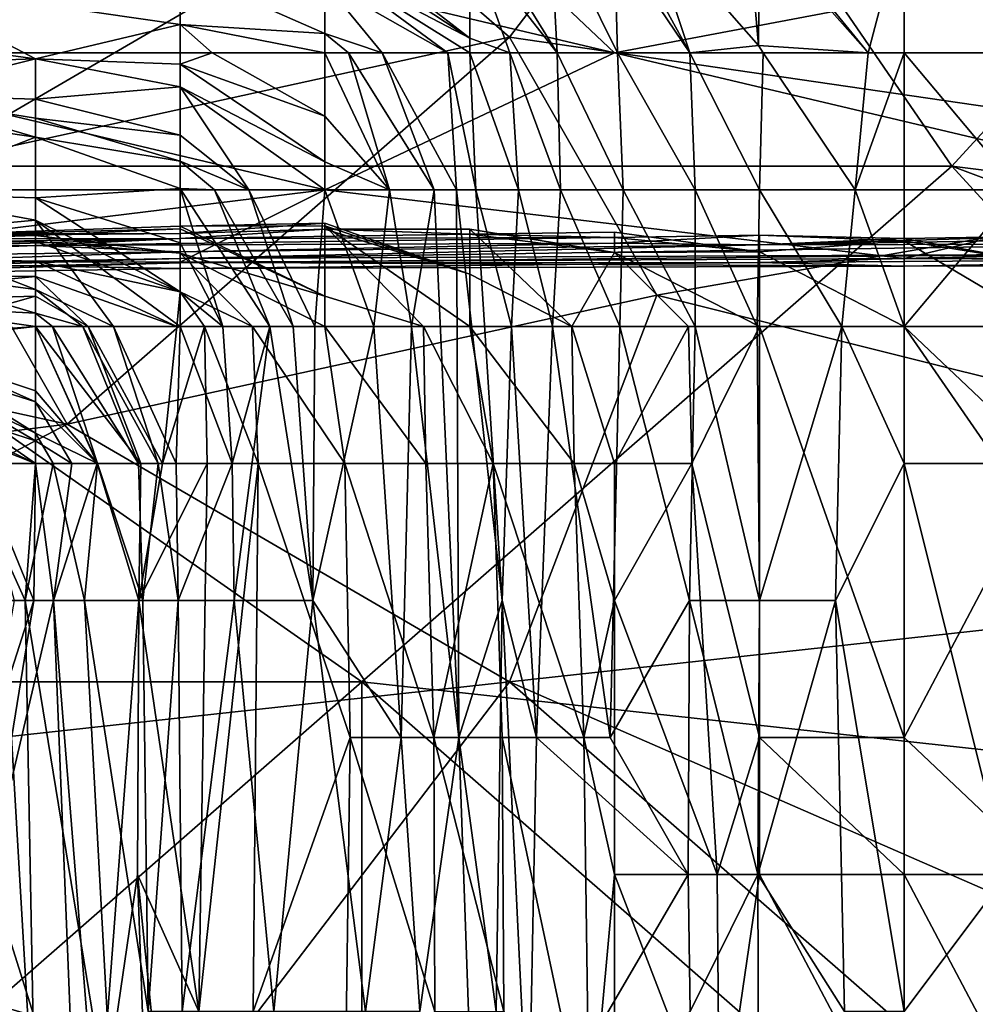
# Model space of a CAD drawing. Extents: x -161 to 11, y -10 to 160.
# Tile 37 of 256: x -0.913 to -0.884, y -0.2982 to -0.2684. Entities that reach past the tile are written whole.
import ezdxf

# ---------------------------------------------------------------- set-up
doc = ezdxf.new("R2010")
doc.units = 0

msp = doc.modelspace()

# ---------------------------------------------------------------- linework, layer by layer
for points in [[(-0.871286, -0.272838, 0.389983), (-0.862343, -0.249401, 0.393459), (-0.88917, -0.257213, 0.392447)], [(-0.924938, -0.272838, 0.265837), (-0.929409, -0.26112, 0.26603), (-0.898112, -0.253307, 0.266226)], [(-0.924938, -0.272838, 0.265837), (-0.898112, -0.253307, 0.266226), (-0.884699, -0.272838, 0.265883)], [(-0.866815, -0.253307, 0.266232), (-0.884699, -0.272838, 0.265883), (-0.898112, -0.253307, 0.266226)], [(-0.853401, -0.276745, 0.265765), (-0.884699, -0.272838, 0.265883), (-0.866815, -0.253307, 0.266232)], [(-0.898112, -0.268932, 0.390732), (-0.88917, -0.257213, 0.392447), (-0.902583, -0.265026, 0.391311)], [(-0.88917, -0.257213, 0.392447), (-0.898112, -0.268932, 0.390732), (-0.871286, -0.272838, 0.389983)], [(-0.902583, -0.265026, 0.391311), (-0.920467, -0.26112, 0.391653), (-0.915996, -0.272838, 0.390107)], [(-0.894924, -0.2694, 0.270066), (-0.912483, -0.26525, 0.267463), (-0.921262, -0.2694, 0.270177)], [(-0.921262, -0.26525, 0.26745), (-0.921262, -0.2694, 0.270177), (-0.912483, -0.26525, 0.267463)], [(-0.915996, -0.272838, 0.390107), (-0.898112, -0.268932, 0.390732), (-0.902583, -0.265026, 0.391311)], [(-0.912483, -0.26525, 0.267463), (-0.894924, -0.2694, 0.270066), (-0.899314, -0.26525, 0.267311)], [(-0.89689, -0.26525, 0.195506), (-0.896662, -0.2694, 0.187992), (-0.899314, -0.26511, 0.191749)], [(-0.899314, -0.26511, 0.191749), (-0.896662, -0.2694, 0.187992), (-0.899314, -0.266026, 0.187992)], [(-0.899314, -0.26525, 0.267311), (-0.894924, -0.2694, 0.270066), (-0.872976, -0.26525, 0.267355)], [(-0.89689, -0.26525, 0.195506), (-0.894924, -0.266019, 0.195506), (-0.894834, -0.2694, 0.191749)], [(-0.896662, -0.2694, 0.187992), (-0.89689, -0.26525, 0.195506), (-0.894834, -0.2694, 0.191749)], [(-0.894924, -0.266019, 0.195506), (-0.894924, -0.26525, 0.197477), (-0.892647, -0.2694, 0.195506)], [(-0.894924, -0.26525, 0.197477), (-0.894009, -0.26525, 0.199263), (-0.892647, -0.2694, 0.195506)], [(-0.877366, -0.2694, 0.270055), (-0.872976, -0.26525, 0.267355), (-0.894924, -0.2694, 0.270066)], [(-0.890562, -0.269183, 0.199263), (-0.894009, -0.26525, 0.199263), (-0.890909, -0.26525, 0.20302)], [(-0.894009, -0.26525, 0.199263), (-0.890562, -0.269183, 0.199263), (-0.892647, -0.2694, 0.195506)], [(-0.887232, -0.2694, 0.20302), (-0.890535, -0.265359, 0.20302), (-0.890909, -0.26525, 0.20302)], [(-0.887232, -0.2694, 0.20302), (-0.890909, -0.26525, 0.20302), (-0.886145, -0.26525, 0.207369)], [(-0.890535, -0.265359, 0.20302), (-0.890562, -0.269183, 0.199263), (-0.890909, -0.26525, 0.20302)], [(-0.886145, -0.2694, 0.204), (-0.887232, -0.2694, 0.20302), (-0.886145, -0.26525, 0.207369)], [(-0.881755, -0.2694, 0.206882), (-0.886145, -0.2694, 0.204), (-0.886145, -0.26525, 0.207369)], [(-0.886145, -0.26525, 0.207369), (-0.881755, -0.26525, 0.209983), (-0.881755, -0.2694, 0.206882)], [(-0.899314, -0.266026, 0.187992), (-0.899314, -0.268955, 0.180478), (-0.903704, -0.265557, 0.184235)], [(-0.903704, -0.265557, 0.184235), (-0.899314, -0.268955, 0.180478), (-0.903704, -0.266059, 0.180478)], [(-0.887232, -0.2694, 0.20302), (-0.890562, -0.269183, 0.199263), (-0.890535, -0.265359, 0.20302)], [(-0.899314, -0.268955, 0.180478), (-0.903704, -0.266655, 0.176721), (-0.903704, -0.266059, 0.180478)], [(-0.898099, -0.2694, 0.184235), (-0.899314, -0.266026, 0.187992), (-0.896662, -0.2694, 0.187992)], [(-0.898099, -0.2694, 0.184235), (-0.899314, -0.268955, 0.180478), (-0.899314, -0.266026, 0.187992)], [(-0.894924, -0.266019, 0.195506), (-0.892647, -0.2694, 0.195506), (-0.894834, -0.2694, 0.191749)], [(-0.899314, -0.268955, 0.180478), (-0.899314, -0.2694, 0.179158), (-0.903704, -0.266655, 0.176721)], [(-0.899314, -0.2694, 0.179158), (-0.899978, -0.2694, 0.176721), (-0.903704, -0.266655, 0.176721)], [(-0.903704, -0.266655, 0.176721), (-0.899978, -0.2694, 0.176721), (-0.903704, -0.267281, 0.172963)], [(-0.908093, -0.266885, 0.172963), (-0.908093, -0.268545, 0.161692), (-0.916873, -0.267273, 0.169206)], [(-0.903704, -0.267281, 0.172963), (-0.903704, -0.268812, 0.165449), (-0.908093, -0.266885, 0.172963)], [(-0.908093, -0.266885, 0.172963), (-0.903704, -0.268812, 0.165449), (-0.908093, -0.268545, 0.161692)], [(-0.925652, -0.267791, 0.165449), (-0.916873, -0.267273, 0.169206), (-0.912483, -0.269582, 0.154178)], [(-0.916873, -0.267273, 0.169206), (-0.908093, -0.268545, 0.161692), (-0.912483, -0.269582, 0.154178)], [(-0.903704, -0.267281, 0.172963), (-0.899978, -0.2694, 0.176721), (-0.901971, -0.2694, 0.169206)], [(-0.903704, -0.267281, 0.172963), (-0.901971, -0.2694, 0.169206), (-0.903704, -0.268812, 0.165449)], [(-0.925652, -0.270027, 0.150421), (-0.925652, -0.267791, 0.165449), (-0.912483, -0.269582, 0.154178)], [(-0.908093, -0.268545, 0.161692), (-0.908093, -0.269745, 0.154178), (-0.912483, -0.269582, 0.154178)], [(-0.903704, -0.2694, 0.162704), (-0.908093, -0.268545, 0.161692), (-0.903704, -0.268812, 0.165449)], [(-0.908093, -0.268545, 0.161692), (-0.903704, -0.2694, 0.162704), (-0.907124, -0.2694, 0.157935)], [(-0.907124, -0.2694, 0.157935), (-0.908093, -0.269745, 0.154178), (-0.908093, -0.268545, 0.161692)], [(-0.901971, -0.2694, 0.169206), (-0.902994, -0.2694, 0.165449), (-0.903704, -0.268812, 0.165449)], [(-0.903704, -0.268812, 0.165449), (-0.902994, -0.2694, 0.165449), (-0.903704, -0.2694, 0.162704)], [(-0.898112, -0.268932, 0.390732), (-0.915996, -0.272838, 0.390107), (-0.911525, -0.280651, 0.388907)], [(-0.911525, -0.280651, 0.388907), (-0.893641, -0.276745, 0.389484), (-0.898112, -0.268932, 0.390732)], [(-0.899314, -0.268955, 0.180478), (-0.898099, -0.2694, 0.184235), (-0.899314, -0.2694, 0.179158)], [(-0.871286, -0.272838, 0.389983), (-0.898112, -0.268932, 0.390732), (-0.893641, -0.276745, 0.389484)], [(-0.921262, -0.2694, 0.270177), (-0.903704, -0.27355, 0.269105), (-0.894924, -0.2694, 0.270066)], [(-0.903704, -0.27355, 0.269105), (-0.921262, -0.2694, 0.270177), (-0.921262, -0.27355, 0.269076)], [(-0.907124, -0.2694, 0.157935), (-0.903704, -0.271317, 0.157935), (-0.908093, -0.269745, 0.154178)], [(-0.903704, -0.2694, 0.162704), (-0.903704, -0.271317, 0.157935), (-0.907124, -0.2694, 0.157935)], [(-0.902994, -0.2694, 0.165449), (-0.901751, -0.27355, 0.161692), (-0.903704, -0.2694, 0.162704)], [(-0.903704, -0.271317, 0.157935), (-0.903704, -0.2694, 0.162704), (-0.901751, -0.27355, 0.161692)], [(-0.877366, -0.27355, 0.269044), (-0.894924, -0.2694, 0.270066), (-0.903704, -0.27355, 0.269105)], [(-0.902994, -0.2694, 0.165449), (-0.901971, -0.2694, 0.169206), (-0.900392, -0.27355, 0.169206)], [(-0.901751, -0.27355, 0.161692), (-0.902994, -0.2694, 0.165449), (-0.900392, -0.27355, 0.169206)], [(-0.901971, -0.2694, 0.169206), (-0.899978, -0.2694, 0.176721), (-0.899717, -0.27355, 0.172963)], [(-0.900392, -0.27355, 0.169206), (-0.901971, -0.2694, 0.169206), (-0.899717, -0.27355, 0.172963)], [(-0.899978, -0.2694, 0.176721), (-0.899314, -0.2694, 0.179158), (-0.899132, -0.27355, 0.176721)], [(-0.899717, -0.27355, 0.172963), (-0.899978, -0.2694, 0.176721), (-0.899132, -0.27355, 0.176721)], [(-0.898099, -0.2694, 0.184235), (-0.897839, -0.27355, 0.184235), (-0.899314, -0.2694, 0.179158)], [(-0.899314, -0.2694, 0.179158), (-0.897839, -0.27355, 0.184235), (-0.899132, -0.27355, 0.176721)], [(-0.898099, -0.2694, 0.184235), (-0.896662, -0.2694, 0.187992), (-0.896561, -0.27355, 0.187992)], [(-0.898099, -0.2694, 0.184235), (-0.896561, -0.27355, 0.187992), (-0.897839, -0.27355, 0.184235)], [(-0.894834, -0.2694, 0.191749), (-0.894666, -0.27355, 0.191749), (-0.896662, -0.2694, 0.187992)], [(-0.894666, -0.27355, 0.191749), (-0.896561, -0.27355, 0.187992), (-0.896662, -0.2694, 0.187992)], [(-0.894924, -0.2694, 0.270066), (-0.877366, -0.27355, 0.269044), (-0.877366, -0.2694, 0.270055)], [(-0.892647, -0.2694, 0.195506), (-0.892478, -0.27355, 0.195506), (-0.894834, -0.2694, 0.191749)], [(-0.894834, -0.2694, 0.191749), (-0.892478, -0.27355, 0.195506), (-0.894666, -0.27355, 0.191749)], [(-0.890562, -0.269183, 0.199263), (-0.890422, -0.2694, 0.199263), (-0.892647, -0.2694, 0.195506)], [(-0.890422, -0.2694, 0.199263), (-0.890535, -0.27355, 0.199129), (-0.892647, -0.2694, 0.195506)], [(-0.890535, -0.27355, 0.199129), (-0.892478, -0.27355, 0.195506), (-0.892647, -0.2694, 0.195506)], [(-0.890562, -0.269183, 0.199263), (-0.887232, -0.2694, 0.20302), (-0.890422, -0.2694, 0.199263)], [(-0.890422, -0.2694, 0.199263), (-0.887635, -0.27355, 0.20302), (-0.890535, -0.27355, 0.199129)], [(-0.887232, -0.2694, 0.20302), (-0.887635, -0.27355, 0.20302), (-0.890422, -0.2694, 0.199263)], [(-0.887232, -0.2694, 0.20302), (-0.886145, -0.2694, 0.204), (-0.887635, -0.27355, 0.20302)], [(-0.886145, -0.2777, 0.204845), (-0.887635, -0.27355, 0.20302), (-0.886145, -0.2694, 0.204)], [(-0.882661, -0.27355, 0.206778), (-0.886145, -0.2694, 0.204), (-0.881755, -0.2694, 0.206882)], [(-0.886145, -0.2777, 0.204845), (-0.886145, -0.2694, 0.204), (-0.882661, -0.27355, 0.206778)], [(-0.912483, -0.269582, 0.154178), (-0.916873, -0.270678, 0.146664), (-0.925652, -0.270027, 0.150421)], [(-0.916873, -0.270678, 0.146664), (-0.912483, -0.269582, 0.154178), (-0.912483, -0.270805, 0.146664)], [(-0.912483, -0.269582, 0.154178), (-0.908093, -0.269745, 0.154178), (-0.908093, -0.270436, 0.150421)], [(-0.912483, -0.270805, 0.146664), (-0.912483, -0.269582, 0.154178), (-0.908093, -0.270436, 0.150421)], [(-0.903704, -0.271317, 0.157935), (-0.903704, -0.272701, 0.154178), (-0.908093, -0.269745, 0.154178)], [(-0.908093, -0.269745, 0.154178), (-0.903704, -0.272701, 0.154178), (-0.908093, -0.270436, 0.150421)], [(-0.925652, -0.270027, 0.150421), (-0.916873, -0.270678, 0.146664), (-0.912483, -0.27196, 0.139149)], [(-0.912483, -0.27196, 0.139149), (-0.916873, -0.273667, 0.127878), (-0.925652, -0.270027, 0.150421)], [(-0.908093, -0.270436, 0.150421), (-0.908093, -0.271897, 0.142906), (-0.912483, -0.270805, 0.146664)], [(-0.906015, -0.27355, 0.142906), (-0.908093, -0.270436, 0.150421), (-0.903704, -0.27355, 0.151639)], [(-0.906015, -0.27355, 0.142906), (-0.908093, -0.271897, 0.142906), (-0.908093, -0.270436, 0.150421)], [(-0.903704, -0.272701, 0.154178), (-0.903704, -0.27355, 0.151639), (-0.908093, -0.270436, 0.150421)], [(-0.912483, -0.270805, 0.146664), (-0.912483, -0.27138, 0.142906), (-0.916873, -0.270678, 0.146664)], [(-0.916873, -0.270678, 0.146664), (-0.912483, -0.27138, 0.142906), (-0.912483, -0.27196, 0.139149)], [(-0.912483, -0.27138, 0.142906), (-0.912483, -0.270805, 0.146664), (-0.908093, -0.271897, 0.142906)], [(-0.908093, -0.271897, 0.142906), (-0.908093, -0.272687, 0.139149), (-0.912483, -0.27138, 0.142906)], [(-0.912483, -0.27138, 0.142906), (-0.908093, -0.272687, 0.139149), (-0.912483, -0.27196, 0.139149)], [(-0.901751, -0.27355, 0.161692), (-0.903704, -0.272701, 0.154178), (-0.903704, -0.271317, 0.157935)], [(-0.912483, -0.27196, 0.139149), (-0.912483, -0.2738, 0.127878), (-0.916873, -0.273667, 0.127878)], [(-0.908093, -0.272687, 0.139149), (-0.908093, -0.273512, 0.135392), (-0.912483, -0.27196, 0.139149)], [(-0.912483, -0.27196, 0.139149), (-0.908093, -0.273512, 0.135392), (-0.912483, -0.2738, 0.127878)], [(-0.908093, -0.272687, 0.139149), (-0.908093, -0.271897, 0.142906), (-0.906015, -0.27355, 0.142906)], [(-0.906015, -0.27355, 0.142906), (-0.907053, -0.27355, 0.139149), (-0.908093, -0.272687, 0.139149)], [(-0.908093, -0.273512, 0.135392), (-0.908093, -0.272687, 0.139149), (-0.907053, -0.27355, 0.139149)], [(-0.903704, -0.272701, 0.154178), (-0.901751, -0.27355, 0.161692), (-0.903704, -0.27355, 0.151639)], [(-0.951764, -0.288463, 0.265446), (-0.924938, -0.272838, 0.265837), (-0.902583, -0.288463, 0.265427)], [(-0.929409, -0.276745, 0.389413), (-0.911525, -0.280651, 0.388907), (-0.915996, -0.272838, 0.390107)], [(-0.884699, -0.272838, 0.265883), (-0.902583, -0.288463, 0.265427), (-0.924938, -0.272838, 0.265837)], [(-0.884699, -0.272838, 0.265883), (-0.866815, -0.29237, 0.265285), (-0.902583, -0.288463, 0.265427)], [(-0.862343, -0.284557, 0.387902), (-0.871286, -0.272838, 0.389983), (-0.893641, -0.276745, 0.389484)], [(-0.884699, -0.272838, 0.265883), (-0.853401, -0.276745, 0.265765), (-0.853401, -0.284557, 0.265525)], [(-0.853401, -0.284557, 0.265525), (-0.866815, -0.29237, 0.265285), (-0.884699, -0.272838, 0.265883)], [(-0.921262, -0.27355, 0.269076), (-0.921262, -0.275702, 0.266891), (-0.903704, -0.27355, 0.269105)], [(-0.908093, -0.275743, 0.266891), (-0.903704, -0.27355, 0.269105), (-0.921262, -0.275702, 0.266891)], [(-0.908093, -0.273512, 0.135392), (-0.908093, -0.27516, 0.131635), (-0.912483, -0.2738, 0.127878)], [(-0.908093, -0.273512, 0.135392), (-0.907053, -0.27355, 0.139149), (-0.905375, -0.2777, 0.139149)], [(-0.906798, -0.2777, 0.131635), (-0.908093, -0.273512, 0.135392), (-0.905375, -0.2777, 0.139149)], [(-0.908093, -0.27516, 0.131635), (-0.908093, -0.273512, 0.135392), (-0.906798, -0.2777, 0.131635)], [(-0.903704, -0.27355, 0.269105), (-0.908093, -0.275743, 0.266891), (-0.886145, -0.275637, 0.266891)], [(-0.907053, -0.27355, 0.139149), (-0.906015, -0.27355, 0.142906), (-0.904667, -0.2777, 0.142906)], [(-0.905375, -0.2777, 0.139149), (-0.907053, -0.27355, 0.139149), (-0.904667, -0.2777, 0.142906)], [(-0.904667, -0.2777, 0.142906), (-0.906015, -0.27355, 0.142906), (-0.904012, -0.2777, 0.146664)], [(-0.906015, -0.27355, 0.142906), (-0.903704, -0.27355, 0.151639), (-0.904012, -0.2777, 0.146664)], [(-0.903704, -0.27355, 0.151639), (-0.902218, -0.2777, 0.157935), (-0.904012, -0.2777, 0.146664)], [(-0.902218, -0.2777, 0.157935), (-0.903704, -0.27355, 0.151639), (-0.901751, -0.27355, 0.161692)], [(-0.886145, -0.275637, 0.266891), (-0.877366, -0.27355, 0.269044), (-0.903704, -0.27355, 0.269105)], [(-0.901751, -0.27355, 0.161692), (-0.901079, -0.2777, 0.165449), (-0.902218, -0.2777, 0.157935)], [(-0.901751, -0.27355, 0.161692), (-0.900392, -0.27355, 0.169206), (-0.901079, -0.2777, 0.165449)], [(-0.901079, -0.2777, 0.165449), (-0.900392, -0.27355, 0.169206), (-0.899648, -0.290151, 0.176721)], [(-0.900392, -0.27355, 0.169206), (-0.899717, -0.27355, 0.172963), (-0.899648, -0.290151, 0.176721)], [(-0.899717, -0.27355, 0.172963), (-0.899132, -0.27355, 0.176721), (-0.898329, -0.286001, 0.184235)], [(-0.899717, -0.27355, 0.172963), (-0.898329, -0.286001, 0.184235), (-0.899648, -0.290151, 0.176721)], [(-0.899132, -0.27355, 0.176721), (-0.898053, -0.2777, 0.184235), (-0.898329, -0.286001, 0.184235)], [(-0.898053, -0.2777, 0.184235), (-0.899132, -0.27355, 0.176721), (-0.897839, -0.27355, 0.184235)], [(-0.897839, -0.27355, 0.184235), (-0.896802, -0.2777, 0.187992), (-0.898053, -0.2777, 0.184235)], [(-0.897839, -0.27355, 0.184235), (-0.896561, -0.27355, 0.187992), (-0.896802, -0.2777, 0.187992)], [(-0.894765, -0.2777, 0.191749), (-0.896802, -0.2777, 0.187992), (-0.896561, -0.27355, 0.187992)], [(-0.894666, -0.27355, 0.191749), (-0.894765, -0.2777, 0.191749), (-0.896561, -0.27355, 0.187992)], [(-0.894666, -0.27355, 0.191749), (-0.892484, -0.2777, 0.195506), (-0.894765, -0.2777, 0.191749)], [(-0.892478, -0.27355, 0.195506), (-0.892484, -0.2777, 0.195506), (-0.894666, -0.27355, 0.191749)], [(-0.892478, -0.27355, 0.195506), (-0.890603, -0.2777, 0.199263), (-0.892484, -0.2777, 0.195506)], [(-0.890603, -0.2777, 0.199263), (-0.892478, -0.27355, 0.195506), (-0.890535, -0.27355, 0.199129)], [(-0.890535, -0.27355, 0.199129), (-0.888039, -0.2777, 0.20302), (-0.890603, -0.2777, 0.199263)], [(-0.888039, -0.2777, 0.20302), (-0.890535, -0.27355, 0.199129), (-0.887635, -0.27355, 0.20302)], [(-0.887635, -0.27355, 0.20302), (-0.886145, -0.2777, 0.204845), (-0.888039, -0.2777, 0.20302)], [(-0.883277, -0.281851, 0.206778), (-0.886145, -0.2777, 0.204845), (-0.882661, -0.27355, 0.206778)], [(-0.877366, -0.27355, 0.269044), (-0.886145, -0.275637, 0.266891), (-0.859807, -0.275601, 0.266891)], [(-0.916873, -0.273667, 0.127878), (-0.912483, -0.2738, 0.127878), (-0.912483, -0.274475, 0.124121)], [(-0.916873, -0.274877, 0.120364), (-0.916873, -0.273667, 0.127878), (-0.912483, -0.274475, 0.124121)], [(-0.908093, -0.27516, 0.131635), (-0.908093, -0.276647, 0.127878), (-0.912483, -0.2738, 0.127878)], [(-0.908093, -0.276647, 0.127878), (-0.912483, -0.274475, 0.124121), (-0.912483, -0.2738, 0.127878)], [(-0.912483, -0.274475, 0.124121), (-0.912483, -0.276571, 0.112849), (-0.916873, -0.274877, 0.120364)], [(-0.912483, -0.274475, 0.124121), (-0.910111, -0.2777, 0.116607), (-0.912483, -0.276571, 0.112849)], [(-0.908093, -0.276647, 0.127878), (-0.908093, -0.2777, 0.124779), (-0.912483, -0.274475, 0.124121)], [(-0.912483, -0.274475, 0.124121), (-0.908093, -0.2777, 0.124779), (-0.910111, -0.2777, 0.116607)], [(-0.916873, -0.274962, 0.199263), (-0.908093, -0.274735, 0.195506), (-0.908093, -0.274654, 0.199263)], [(-0.908093, -0.274881, 0.206778), (-0.916873, -0.274962, 0.199263), (-0.908093, -0.274654, 0.199263)], [(-0.916873, -0.274962, 0.199263), (-0.912483, -0.274941, 0.195506), (-0.908093, -0.274735, 0.195506)], [(-0.912483, -0.274941, 0.195506), (-0.908093, -0.275472, 0.191749), (-0.908093, -0.274735, 0.195506)], [(-0.908093, -0.274881, 0.206778), (-0.903704, -0.274559, 0.20302), (-0.903704, -0.274745, 0.206778)], [(-0.908093, -0.274881, 0.206778), (-0.908093, -0.274654, 0.199263), (-0.903704, -0.274559, 0.20302)], [(-0.908093, -0.274654, 0.199263), (-0.903704, -0.274648, 0.199263), (-0.903704, -0.274559, 0.20302)], [(-0.908093, -0.274654, 0.199263), (-0.903704, -0.276778, 0.195506), (-0.903704, -0.274648, 0.199263)], [(-0.908093, -0.274654, 0.199263), (-0.908093, -0.274735, 0.195506), (-0.903704, -0.276778, 0.195506)], [(-0.908093, -0.274735, 0.195506), (-0.908093, -0.275472, 0.191749), (-0.903704, -0.276778, 0.195506)], [(-0.908093, -0.275028, 0.214292), (-0.908093, -0.274881, 0.206778), (-0.903704, -0.274745, 0.206778)], [(-0.908093, -0.275028, 0.214292), (-0.903704, -0.274745, 0.206778), (-0.899314, -0.274902, 0.214292)], [(-0.903704, -0.274745, 0.206778), (-0.903704, -0.274559, 0.20302), (-0.899314, -0.276109, 0.20302)], [(-0.903704, -0.274559, 0.20302), (-0.903704, -0.274648, 0.199263), (-0.899314, -0.276109, 0.20302)], [(-0.903704, -0.274648, 0.199263), (-0.899314, -0.2777, 0.20158), (-0.899314, -0.276109, 0.20302)], [(-0.900715, -0.2777, 0.199263), (-0.899314, -0.2777, 0.20158), (-0.903704, -0.274648, 0.199263)], [(-0.903704, -0.276778, 0.195506), (-0.900715, -0.2777, 0.199263), (-0.903704, -0.274648, 0.199263)], [(-0.903704, -0.274745, 0.206778), (-0.899314, -0.274742, 0.206778), (-0.899314, -0.274902, 0.214292)], [(-0.903704, -0.274745, 0.206778), (-0.899314, -0.276109, 0.20302), (-0.899314, -0.274742, 0.206778)], [(-0.899314, -0.274902, 0.214292), (-0.899314, -0.274742, 0.206778), (-0.894924, -0.275458, 0.210535)], [(-0.899314, -0.274742, 0.206778), (-0.89622, -0.2777, 0.206778), (-0.894924, -0.275458, 0.210535)], [(-0.89622, -0.2777, 0.206778), (-0.899314, -0.274742, 0.206778), (-0.899314, -0.276109, 0.20302)], [(-0.925652, -0.27504, 0.214292), (-0.925652, -0.274905, 0.206778), (-0.908093, -0.274881, 0.206778)], [(-0.925652, -0.274905, 0.206778), (-0.916873, -0.274962, 0.199263), (-0.908093, -0.274881, 0.206778)], [(-0.908093, -0.274881, 0.206778), (-0.908093, -0.275028, 0.214292), (-0.925652, -0.27504, 0.214292)], [(-0.925652, -0.275287, 0.221806), (-0.908093, -0.275028, 0.214292), (-0.916873, -0.275298, 0.225563)], [(-0.925652, -0.275287, 0.221806), (-0.925652, -0.27504, 0.214292), (-0.908093, -0.275028, 0.214292)], [(-0.916873, -0.275083, 0.195506), (-0.925652, -0.275406, 0.191749), (-0.912483, -0.275124, 0.191749)], [(-0.925652, -0.275406, 0.191749), (-0.912483, -0.275716, 0.184235), (-0.912483, -0.275124, 0.191749)], [(-0.916873, -0.275992, 0.112849), (-0.916873, -0.274877, 0.120364), (-0.912483, -0.276571, 0.112849)], [(-0.916873, -0.274962, 0.199263), (-0.916873, -0.275083, 0.195506), (-0.912483, -0.274941, 0.195506)], [(-0.912483, -0.275124, 0.191749), (-0.912483, -0.274941, 0.195506), (-0.916873, -0.275083, 0.195506)], [(-0.916873, -0.275298, 0.225563), (-0.908093, -0.275028, 0.214292), (-0.912483, -0.275242, 0.225563)], [(-0.912483, -0.274941, 0.195506), (-0.912483, -0.275124, 0.191749), (-0.908093, -0.275472, 0.191749)], [(-0.894924, -0.275003, 0.218049), (-0.912483, -0.275242, 0.225563), (-0.908093, -0.275028, 0.214292)], [(-0.894924, -0.275003, 0.218049), (-0.894924, -0.275167, 0.225563), (-0.912483, -0.275242, 0.225563)], [(-0.912483, -0.275124, 0.191749), (-0.908093, -0.276648, 0.187992), (-0.908093, -0.275472, 0.191749)], [(-0.912483, -0.275716, 0.184235), (-0.908093, -0.276648, 0.187992), (-0.912483, -0.275124, 0.191749)], [(-0.908093, -0.275028, 0.214292), (-0.899314, -0.274902, 0.214292), (-0.894924, -0.275003, 0.218049)], [(-0.899314, -0.274902, 0.214292), (-0.894924, -0.274832, 0.214292), (-0.894924, -0.275003, 0.218049)], [(-0.899314, -0.274902, 0.214292), (-0.894924, -0.275458, 0.210535), (-0.894924, -0.274832, 0.214292)], [(-0.894924, -0.275003, 0.218049), (-0.894924, -0.274832, 0.214292), (-0.890535, -0.275433, 0.214292)], [(-0.894924, -0.274832, 0.214292), (-0.894924, -0.275458, 0.210535), (-0.890535, -0.275433, 0.214292)], [(-0.894924, -0.275167, 0.225563), (-0.890535, -0.274927, 0.218049), (-0.890535, -0.275225, 0.22932)], [(-0.894924, -0.275003, 0.218049), (-0.890535, -0.274927, 0.218049), (-0.894924, -0.275167, 0.225563)], [(-0.894924, -0.275003, 0.218049), (-0.890535, -0.275433, 0.214292), (-0.890535, -0.274927, 0.218049)], [(-0.890535, -0.274927, 0.218049), (-0.886145, -0.275032, 0.221806), (-0.890535, -0.275225, 0.22932)], [(-0.890535, -0.274927, 0.218049), (-0.886145, -0.275101, 0.218049), (-0.886145, -0.275032, 0.221806)], [(-0.890535, -0.274927, 0.218049), (-0.890535, -0.275433, 0.214292), (-0.886145, -0.275101, 0.218049)], [(-0.877366, -0.274995, 0.225563), (-0.890535, -0.275225, 0.22932), (-0.881755, -0.274963, 0.221806)], [(-0.890535, -0.275225, 0.22932), (-0.886145, -0.275032, 0.221806), (-0.881755, -0.274963, 0.221806)], [(-0.890535, -0.275225, 0.22932), (-0.877366, -0.274995, 0.225563), (-0.877366, -0.275191, 0.233077)], [(-0.886145, -0.2777, 0.214769), (-0.886145, -0.275101, 0.218049), (-0.890535, -0.275433, 0.214292)], [(-0.886145, -0.275032, 0.221806), (-0.881755, -0.275808, 0.218049), (-0.881755, -0.274963, 0.221806)], [(-0.886145, -0.275032, 0.221806), (-0.886145, -0.275101, 0.218049), (-0.881755, -0.275808, 0.218049)], [(-0.881755, -0.2777, 0.216666), (-0.886145, -0.275101, 0.218049), (-0.886145, -0.2777, 0.214769)], [(-0.886145, -0.275101, 0.218049), (-0.881755, -0.2777, 0.216666), (-0.881755, -0.275808, 0.218049)], [(-0.912483, -0.275716, 0.184235), (-0.925652, -0.275406, 0.191749), (-0.925652, -0.276143, 0.184235)], [(-0.916873, -0.275298, 0.225563), (-0.912483, -0.275242, 0.225563), (-0.921262, -0.275593, 0.240592)], [(-0.921262, -0.275593, 0.240592), (-0.912483, -0.275242, 0.225563), (-0.908093, -0.275435, 0.236834)], [(-0.908093, -0.275435, 0.236834), (-0.912483, -0.275242, 0.225563), (-0.894924, -0.275167, 0.225563)], [(-0.908093, -0.276647, 0.127878), (-0.908093, -0.27516, 0.131635), (-0.906798, -0.2777, 0.131635)], [(-0.908093, -0.275435, 0.236834), (-0.894924, -0.275167, 0.225563), (-0.890535, -0.275225, 0.22932)], [(-0.908093, -0.275636, 0.248106), (-0.877366, -0.275191, 0.233077), (-0.881755, -0.275515, 0.248106)], [(-0.908093, -0.275636, 0.248106), (-0.890535, -0.275225, 0.22932), (-0.877366, -0.275191, 0.233077)], [(-0.908093, -0.275435, 0.236834), (-0.890535, -0.275225, 0.22932), (-0.908093, -0.275636, 0.248106)], [(-0.925652, -0.276143, 0.184235), (-0.912483, -0.276182, 0.180478), (-0.912483, -0.275716, 0.184235)], [(-0.921262, -0.275593, 0.240592), (-0.908093, -0.275435, 0.236834), (-0.921262, -0.275876, 0.251863)], [(-0.921262, -0.275876, 0.251863), (-0.908093, -0.275435, 0.236834), (-0.908093, -0.275636, 0.248106)], [(-0.921262, -0.276017, 0.259377), (-0.921262, -0.275876, 0.251863), (-0.908093, -0.275636, 0.248106)], [(-0.921262, -0.276017, 0.259377), (-0.908093, -0.275636, 0.248106), (-0.908093, -0.275768, 0.25562)], [(-0.921262, -0.275702, 0.266891), (-0.908093, -0.275937, 0.263134), (-0.908093, -0.275743, 0.266891)], [(-0.921262, -0.275702, 0.266891), (-0.921262, -0.276148, 0.263134), (-0.908093, -0.275937, 0.263134)], [(-0.912483, -0.275716, 0.184235), (-0.908192, -0.2777, 0.184235), (-0.908093, -0.276648, 0.187992)], [(-0.912483, -0.275716, 0.184235), (-0.912483, -0.276182, 0.180478), (-0.908192, -0.2777, 0.184235)], [(-0.908093, -0.275472, 0.191749), (-0.903704, -0.2777, 0.194852), (-0.903704, -0.276778, 0.195506)], [(-0.905898, -0.2777, 0.191749), (-0.903704, -0.2777, 0.194852), (-0.908093, -0.275472, 0.191749)], [(-0.908093, -0.276648, 0.187992), (-0.905898, -0.2777, 0.191749), (-0.908093, -0.275472, 0.191749)], [(-0.908093, -0.275768, 0.25562), (-0.881755, -0.275515, 0.248106), (-0.890535, -0.275757, 0.259377)], [(-0.908093, -0.275768, 0.25562), (-0.908093, -0.275636, 0.248106), (-0.881755, -0.275515, 0.248106)], [(-0.886145, -0.275868, 0.263134), (-0.886145, -0.275637, 0.266891), (-0.908093, -0.275743, 0.266891)], [(-0.89622, -0.2777, 0.206778), (-0.892685, -0.2777, 0.210535), (-0.894924, -0.275458, 0.210535)], [(-0.894924, -0.275458, 0.210535), (-0.890535, -0.2777, 0.212239), (-0.890535, -0.275433, 0.214292)], [(-0.892685, -0.2777, 0.210535), (-0.890535, -0.2777, 0.212239), (-0.894924, -0.275458, 0.210535)], [(-0.886145, -0.2777, 0.214769), (-0.890535, -0.275433, 0.214292), (-0.890535, -0.2777, 0.212239)], [(-0.890535, -0.275757, 0.259377), (-0.881755, -0.275515, 0.248106), (-0.872976, -0.275631, 0.25562)], [(-0.886145, -0.275868, 0.263134), (-0.890535, -0.275757, 0.259377), (-0.872976, -0.275631, 0.25562)], [(-0.855417, -0.27579, 0.263134), (-0.859807, -0.275601, 0.266891), (-0.886145, -0.275637, 0.266891)], [(-0.855417, -0.27579, 0.263134), (-0.886145, -0.275868, 0.263134), (-0.872976, -0.275631, 0.25562)], [(-0.886145, -0.275637, 0.266891), (-0.886145, -0.275868, 0.263134), (-0.855417, -0.27579, 0.263134)], [(-0.921262, -0.276148, 0.263134), (-0.921262, -0.276017, 0.259377), (-0.908093, -0.275768, 0.25562)], [(-0.908093, -0.275768, 0.25562), (-0.908093, -0.275937, 0.263134), (-0.921262, -0.276148, 0.263134)], [(-0.912483, -0.276571, 0.112849), (-0.912483, -0.277291, 0.109092), (-0.916873, -0.275992, 0.112849)], [(-0.912483, -0.277291, 0.109092), (-0.916873, -0.277072, 0.105335), (-0.916873, -0.275992, 0.112849)], [(-0.908093, -0.275743, 0.266891), (-0.908093, -0.275937, 0.263134), (-0.886145, -0.275868, 0.263134)], [(-0.908093, -0.275937, 0.263134), (-0.890535, -0.275757, 0.259377), (-0.886145, -0.275868, 0.263134)], [(-0.908093, -0.275937, 0.263134), (-0.908093, -0.275768, 0.25562), (-0.890535, -0.275757, 0.259377)], [(-0.925652, -0.276143, 0.184235), (-0.921262, -0.277025, 0.176721), (-0.912483, -0.276182, 0.180478)], [(-0.912483, -0.276778, 0.176721), (-0.912483, -0.276182, 0.180478), (-0.921262, -0.277025, 0.176721)], [(-0.910886, -0.2777, 0.176721), (-0.908192, -0.2777, 0.184235), (-0.912483, -0.276182, 0.180478)], [(-0.912483, -0.276182, 0.180478), (-0.912483, -0.276778, 0.176721), (-0.910886, -0.2777, 0.176721)], [(-0.899314, -0.276109, 0.20302), (-0.899314, -0.2777, 0.20158), (-0.89622, -0.2777, 0.206778)], [(-0.910111, -0.2777, 0.116607), (-0.911049, -0.2777, 0.112849), (-0.912483, -0.276571, 0.112849)], [(-0.912483, -0.276571, 0.112849), (-0.911049, -0.2777, 0.112849), (-0.912483, -0.277291, 0.109092)], [(-0.942822, -0.284557, 0.387929), (-0.911525, -0.280651, 0.388907), (-0.929409, -0.276745, 0.389413)], [(-0.921262, -0.277025, 0.176721), (-0.916873, -0.278018, 0.169206), (-0.912483, -0.276778, 0.176721)], [(-0.912483, -0.2777, 0.171641), (-0.912483, -0.276778, 0.176721), (-0.916873, -0.278018, 0.169206)], [(-0.910886, -0.2777, 0.176721), (-0.912483, -0.276778, 0.176721), (-0.912483, -0.2777, 0.171641)], [(-0.898112, -0.288463, 0.387478), (-0.893641, -0.276745, 0.389484), (-0.911525, -0.280651, 0.388907)], [(-0.908192, -0.2777, 0.184235), (-0.907353, -0.2777, 0.187992), (-0.908093, -0.276648, 0.187992)], [(-0.908093, -0.2777, 0.124779), (-0.908093, -0.276647, 0.127878), (-0.906798, -0.2777, 0.131635)], [(-0.905898, -0.2777, 0.191749), (-0.908093, -0.276648, 0.187992), (-0.907353, -0.2777, 0.187992)], [(-0.903704, -0.276778, 0.195506), (-0.903704, -0.2777, 0.194852), (-0.900715, -0.2777, 0.199263)], [(-0.893641, -0.276745, 0.389484), (-0.898112, -0.288463, 0.387478), (-0.862343, -0.284557, 0.387902)], [(-0.912483, -0.277291, 0.109092), (-0.912483, -0.2777, 0.107011), (-0.916873, -0.277072, 0.105335)], [(-0.916873, -0.277072, 0.105335), (-0.912483, -0.2777, 0.107011), (-0.916873, -0.278195, 0.097821)], [(-0.911049, -0.2777, 0.112849), (-0.911966, -0.2777, 0.109092), (-0.912483, -0.277291, 0.109092)], [(-0.912483, -0.277291, 0.109092), (-0.911966, -0.2777, 0.109092), (-0.912483, -0.2777, 0.107011)], [(-0.912483, -0.2777, 0.107011), (-0.912483, -0.279641, 0.101578), (-0.916873, -0.278195, 0.097821)], [(-0.916873, -0.278018, 0.169206), (-0.912483, -0.279977, 0.165449), (-0.912483, -0.2777, 0.171641)], [(-0.912483, -0.279977, 0.165449), (-0.910614, -0.281851, 0.169206), (-0.912483, -0.2777, 0.171641)], [(-0.911966, -0.2777, 0.109092), (-0.910605, -0.281851, 0.105335), (-0.912483, -0.2777, 0.107011)], [(-0.912483, -0.279641, 0.101578), (-0.912483, -0.2777, 0.107011), (-0.910605, -0.281851, 0.105335)], [(-0.912483, -0.2777, 0.171641), (-0.909282, -0.281851, 0.176721), (-0.910886, -0.2777, 0.176721)], [(-0.910614, -0.281851, 0.169206), (-0.909282, -0.281851, 0.176721), (-0.912483, -0.2777, 0.171641)], [(-0.911966, -0.2777, 0.109092), (-0.911049, -0.2777, 0.112849), (-0.909353, -0.281851, 0.112849)], [(-0.910605, -0.281851, 0.105335), (-0.911966, -0.2777, 0.109092), (-0.909353, -0.281851, 0.112849)], [(-0.910111, -0.2777, 0.116607), (-0.908762, -0.281851, 0.116607), (-0.911049, -0.2777, 0.112849)], [(-0.909353, -0.281851, 0.112849), (-0.911049, -0.2777, 0.112849), (-0.908762, -0.281851, 0.116607)], [(-0.908192, -0.2777, 0.184235), (-0.910886, -0.2777, 0.176721), (-0.908634, -0.281851, 0.180478)], [(-0.908634, -0.281851, 0.180478), (-0.910886, -0.2777, 0.176721), (-0.909282, -0.281851, 0.176721)], [(-0.910111, -0.2777, 0.116607), (-0.908093, -0.2777, 0.124779), (-0.908211, -0.281851, 0.120364)], [(-0.908762, -0.281851, 0.116607), (-0.910111, -0.2777, 0.116607), (-0.908211, -0.281851, 0.120364)], [(-0.908634, -0.281851, 0.180478), (-0.907276, -0.281851, 0.187992), (-0.907353, -0.2777, 0.187992)], [(-0.908192, -0.2777, 0.184235), (-0.908634, -0.281851, 0.180478), (-0.907353, -0.2777, 0.187992)], [(-0.908093, -0.2777, 0.124779), (-0.906521, -0.281851, 0.131635), (-0.908211, -0.281851, 0.120364)], [(-0.906521, -0.281851, 0.131635), (-0.908093, -0.2777, 0.124779), (-0.906798, -0.2777, 0.131635)], [(-0.905898, -0.2777, 0.191749), (-0.907353, -0.2777, 0.187992), (-0.90573, -0.281851, 0.191749)], [(-0.907276, -0.281851, 0.187992), (-0.90573, -0.281851, 0.191749), (-0.907353, -0.2777, 0.187992)], [(-0.906798, -0.2777, 0.131635), (-0.905375, -0.2777, 0.139149), (-0.906521, -0.281851, 0.131635)], [(-0.906521, -0.281851, 0.131635), (-0.905375, -0.2777, 0.139149), (-0.906461, -0.286001, 0.131635)], [(-0.905375, -0.2777, 0.139149), (-0.904077, -0.286001, 0.146664), (-0.906461, -0.286001, 0.131635)], [(-0.905898, -0.2777, 0.191749), (-0.903097, -0.281851, 0.195506), (-0.903704, -0.2777, 0.194852)], [(-0.905898, -0.2777, 0.191749), (-0.90573, -0.281851, 0.191749), (-0.903097, -0.281851, 0.195506)], [(-0.905375, -0.2777, 0.139149), (-0.904667, -0.2777, 0.142906), (-0.904077, -0.286001, 0.146664)], [(-0.904077, -0.286001, 0.146664), (-0.904667, -0.2777, 0.142906), (-0.904012, -0.2777, 0.146664)], [(-0.904012, -0.2777, 0.146664), (-0.902218, -0.2777, 0.157935), (-0.904077, -0.286001, 0.146664)], [(-0.902218, -0.2777, 0.157935), (-0.901394, -0.290151, 0.165449), (-0.904077, -0.286001, 0.146664)], [(-0.900715, -0.2777, 0.199263), (-0.903704, -0.2777, 0.194852), (-0.900649, -0.281851, 0.199263)], [(-0.903704, -0.2777, 0.194852), (-0.903097, -0.281851, 0.195506), (-0.900649, -0.281851, 0.199263)], [(-0.901394, -0.290151, 0.165449), (-0.902218, -0.2777, 0.157935), (-0.901079, -0.2777, 0.165449)], [(-0.901079, -0.2777, 0.165449), (-0.899648, -0.290151, 0.176721), (-0.901394, -0.290151, 0.165449)], [(-0.900715, -0.2777, 0.199263), (-0.898601, -0.281851, 0.20302), (-0.899314, -0.2777, 0.20158)], [(-0.900715, -0.2777, 0.199263), (-0.900649, -0.281851, 0.199263), (-0.898601, -0.281851, 0.20302)], [(-0.89622, -0.2777, 0.206778), (-0.899314, -0.2777, 0.20158), (-0.896148, -0.281851, 0.206778)], [(-0.898601, -0.281851, 0.20302), (-0.896148, -0.281851, 0.206778), (-0.899314, -0.2777, 0.20158)], [(-0.897295, -0.290151, 0.187992), (-0.898329, -0.286001, 0.184235), (-0.898053, -0.2777, 0.184235)], [(-0.897295, -0.290151, 0.187992), (-0.898053, -0.2777, 0.184235), (-0.896802, -0.2777, 0.187992)], [(-0.896802, -0.2777, 0.187992), (-0.895062, -0.290151, 0.191749), (-0.897295, -0.290151, 0.187992)], [(-0.896802, -0.2777, 0.187992), (-0.894765, -0.2777, 0.191749), (-0.895062, -0.290151, 0.191749)], [(-0.894924, -0.281851, 0.208294), (-0.892685, -0.2777, 0.210535), (-0.89622, -0.2777, 0.206778)], [(-0.89622, -0.2777, 0.206778), (-0.896148, -0.281851, 0.206778), (-0.894924, -0.281851, 0.208294)], [(-0.894765, -0.2777, 0.191749), (-0.89265, -0.286001, 0.195506), (-0.895062, -0.290151, 0.191749)], [(-0.894924, -0.281851, 0.208294), (-0.892583, -0.281851, 0.210535), (-0.892685, -0.2777, 0.210535)], [(-0.89265, -0.286001, 0.195506), (-0.894765, -0.2777, 0.191749), (-0.892484, -0.2777, 0.195506)], [(-0.892583, -0.281851, 0.210535), (-0.890535, -0.2777, 0.212239), (-0.892685, -0.2777, 0.210535)], [(-0.892484, -0.2777, 0.195506), (-0.890535, -0.286001, 0.199582), (-0.89265, -0.286001, 0.195506)], [(-0.890535, -0.2777, 0.212239), (-0.892583, -0.281851, 0.210535), (-0.890535, -0.290151, 0.211633)], [(-0.892484, -0.2777, 0.195506), (-0.890603, -0.2777, 0.199263), (-0.890535, -0.286001, 0.199582)], [(-0.890603, -0.2777, 0.199263), (-0.888039, -0.2777, 0.20302), (-0.890535, -0.286001, 0.199582)], [(-0.888231, -0.286001, 0.20302), (-0.890535, -0.286001, 0.199582), (-0.888039, -0.2777, 0.20302)], [(-0.886145, -0.290151, 0.214225), (-0.886145, -0.2777, 0.214769), (-0.890535, -0.2777, 0.212239)], [(-0.890535, -0.290151, 0.211633), (-0.886145, -0.290151, 0.214225), (-0.890535, -0.2777, 0.212239)], [(-0.888039, -0.2777, 0.20302), (-0.886145, -0.281851, 0.204968), (-0.888231, -0.286001, 0.20302)], [(-0.886145, -0.281851, 0.204968), (-0.888039, -0.2777, 0.20302), (-0.886145, -0.2777, 0.204845)], [(-0.881755, -0.281851, 0.216576), (-0.881755, -0.2777, 0.216666), (-0.886145, -0.2777, 0.214769)], [(-0.886145, -0.2777, 0.204845), (-0.883277, -0.281851, 0.206778), (-0.886145, -0.281851, 0.204968)], [(-0.886145, -0.290151, 0.214225), (-0.881755, -0.281851, 0.216576), (-0.886145, -0.2777, 0.214769)], [(-0.916873, -0.278018, 0.169206), (-0.916873, -0.278588, 0.165449), (-0.912483, -0.279977, 0.165449)], [(-0.912483, -0.279641, 0.101578), (-0.912483, -0.280929, 0.097821), (-0.916873, -0.278195, 0.097821)], [(-0.912483, -0.280929, 0.097821), (-0.916873, -0.278794, 0.094064), (-0.916873, -0.278195, 0.097821)], [(-0.916873, -0.278588, 0.165449), (-0.912483, -0.281165, 0.161692), (-0.912483, -0.279977, 0.165449)], [(-0.916873, -0.279742, 0.157935), (-0.912483, -0.281165, 0.161692), (-0.916873, -0.278588, 0.165449)], [(-0.912483, -0.280929, 0.097821), (-0.912483, -0.281851, 0.095042), (-0.916873, -0.278794, 0.094064)], [(-0.916873, -0.278794, 0.094064), (-0.912483, -0.281851, 0.095042), (-0.916873, -0.280111, 0.08655)], [(-0.916873, -0.279742, 0.157935), (-0.912483, -0.281851, 0.159617), (-0.912483, -0.281165, 0.161692)], [(-0.914239, -0.281851, 0.154178), (-0.912483, -0.281851, 0.159617), (-0.916873, -0.279742, 0.157935)], [(-0.912483, -0.280929, 0.097821), (-0.912483, -0.279641, 0.101578), (-0.910605, -0.281851, 0.105335)], [(-0.912483, -0.281851, 0.095042), (-0.914671, -0.281851, 0.08655), (-0.916873, -0.280111, 0.08655)], [(-0.912483, -0.281165, 0.161692), (-0.911375, -0.281851, 0.165449), (-0.912483, -0.279977, 0.165449)], [(-0.910614, -0.281851, 0.169206), (-0.912483, -0.279977, 0.165449), (-0.911375, -0.281851, 0.165449)], [(-0.93388, -0.29237, 0.386782), (-0.911525, -0.280651, 0.388907), (-0.942822, -0.284557, 0.387929)], [(-0.93388, -0.29237, 0.386782), (-0.898112, -0.288463, 0.387478), (-0.911525, -0.280651, 0.388907)], [(-0.911941, -0.281851, 0.097821), (-0.912483, -0.280929, 0.097821), (-0.910605, -0.281851, 0.105335)], [(-0.912483, -0.281851, 0.095042), (-0.912483, -0.280929, 0.097821), (-0.911941, -0.281851, 0.097821)], [(-0.912483, -0.281165, 0.161692), (-0.912483, -0.281851, 0.159617), (-0.911375, -0.281851, 0.165449)], [(-0.914671, -0.281851, 0.08655), (-0.912483, -0.281851, 0.095042), (-0.912793, -0.286001, 0.090307)], [(-0.913453, -0.286001, 0.08655), (-0.914671, -0.281851, 0.08655), (-0.912793, -0.286001, 0.090307)], [(-0.912483, -0.281851, 0.159617), (-0.914239, -0.281851, 0.154178), (-0.912531, -0.286001, 0.157935)], [(-0.912531, -0.286001, 0.157935), (-0.914239, -0.281851, 0.154178), (-0.913126, -0.286001, 0.154178)], [(-0.911941, -0.281851, 0.097821), (-0.910997, -0.286001, 0.101578), (-0.912793, -0.286001, 0.090307)], [(-0.911941, -0.281851, 0.097821), (-0.912793, -0.286001, 0.090307), (-0.912483, -0.281851, 0.095042)], [(-0.912483, -0.281851, 0.159617), (-0.912531, -0.286001, 0.157935), (-0.911939, -0.286001, 0.161692)], [(-0.911375, -0.281851, 0.165449), (-0.912483, -0.281851, 0.159617), (-0.911939, -0.286001, 0.161692)], [(-0.911941, -0.281851, 0.097821), (-0.910605, -0.281851, 0.105335), (-0.910997, -0.286001, 0.101578)], [(-0.911375, -0.281851, 0.165449), (-0.911939, -0.286001, 0.161692), (-0.910614, -0.281851, 0.169206)], [(-0.910614, -0.281851, 0.169206), (-0.911939, -0.286001, 0.161692), (-0.909345, -0.286001, 0.176721)], [(-0.910605, -0.281851, 0.105335), (-0.909227, -0.286001, 0.112849), (-0.910997, -0.286001, 0.101578)], [(-0.909282, -0.281851, 0.176721), (-0.910614, -0.281851, 0.169206), (-0.909345, -0.286001, 0.176721)], [(-0.909353, -0.281851, 0.112849), (-0.909227, -0.286001, 0.112849), (-0.910605, -0.281851, 0.105335)], [(-0.909353, -0.281851, 0.112849), (-0.908762, -0.281851, 0.116607), (-0.909227, -0.286001, 0.112849)], [(-0.908634, -0.281851, 0.180478), (-0.909282, -0.281851, 0.176721), (-0.909345, -0.286001, 0.176721)], [(-0.908634, -0.281851, 0.180478), (-0.909345, -0.286001, 0.176721), (-0.907276, -0.281851, 0.187992)], [(-0.907276, -0.281851, 0.187992), (-0.909345, -0.286001, 0.176721), (-0.907525, -0.298451, 0.187992)], [(-0.908762, -0.281851, 0.116607), (-0.90815, -0.286001, 0.120364), (-0.909227, -0.286001, 0.112849)], [(-0.908762, -0.281851, 0.116607), (-0.908211, -0.281851, 0.120364), (-0.90815, -0.286001, 0.120364)], [(-0.908211, -0.281851, 0.120364), (-0.906521, -0.281851, 0.131635), (-0.90815, -0.286001, 0.120364)], [(-0.906521, -0.281851, 0.131635), (-0.906461, -0.286001, 0.131635), (-0.90815, -0.286001, 0.120364)], [(-0.90573, -0.281851, 0.191749), (-0.907276, -0.281851, 0.187992), (-0.907525, -0.298451, 0.187992)], [(-0.90573, -0.281851, 0.191749), (-0.907525, -0.298451, 0.187992), (-0.905879, -0.298451, 0.191749)], [(-0.902938, -0.290151, 0.195506), (-0.90573, -0.281851, 0.191749), (-0.905879, -0.298451, 0.191749)], [(-0.903097, -0.281851, 0.195506), (-0.90573, -0.281851, 0.191749), (-0.902938, -0.290151, 0.195506)], [(-0.900649, -0.281851, 0.199263), (-0.903097, -0.281851, 0.195506), (-0.900408, -0.290151, 0.199263)], [(-0.902938, -0.290151, 0.195506), (-0.900408, -0.290151, 0.199263), (-0.903097, -0.281851, 0.195506)], [(-0.898601, -0.281851, 0.20302), (-0.900649, -0.281851, 0.199263), (-0.900408, -0.290151, 0.199263)], [(-0.898601, -0.281851, 0.20302), (-0.900408, -0.290151, 0.199263), (-0.898333, -0.290151, 0.20302)], [(-0.896148, -0.281851, 0.206778), (-0.898601, -0.281851, 0.20302), (-0.89586, -0.290151, 0.206778)], [(-0.898333, -0.290151, 0.20302), (-0.89586, -0.290151, 0.206778), (-0.898601, -0.281851, 0.20302)], [(-0.894924, -0.286001, 0.208019), (-0.894924, -0.281851, 0.208294), (-0.896148, -0.281851, 0.206778)], [(-0.894924, -0.286001, 0.208019), (-0.896148, -0.281851, 0.206778), (-0.89586, -0.290151, 0.206778)], [(-0.894924, -0.286001, 0.208019), (-0.891816, -0.294301, 0.210535), (-0.892583, -0.281851, 0.210535)], [(-0.894924, -0.286001, 0.208019), (-0.892583, -0.281851, 0.210535), (-0.894924, -0.281851, 0.208294)], [(-0.892583, -0.281851, 0.210535), (-0.891816, -0.294301, 0.210535), (-0.890535, -0.290151, 0.211633)], [(-0.886145, -0.298451, 0.204732), (-0.888231, -0.286001, 0.20302), (-0.886145, -0.281851, 0.204968)], [(-0.886145, -0.281851, 0.204968), (-0.883277, -0.281851, 0.206778), (-0.883037, -0.294301, 0.206778)], [(-0.883037, -0.294301, 0.206778), (-0.886145, -0.298451, 0.204732), (-0.886145, -0.281851, 0.204968)], [(-0.881755, -0.281851, 0.216576), (-0.886145, -0.290151, 0.214225), (-0.881755, -0.294301, 0.216147)], [(-0.880228, -0.296276, 0.385793), (-0.862343, -0.284557, 0.387902), (-0.898112, -0.288463, 0.387478)], [(-0.912531, -0.286001, 0.157935), (-0.913887, -0.294301, 0.150421), (-0.911939, -0.286001, 0.161692)], [(-0.912531, -0.286001, 0.157935), (-0.913867, -0.290151, 0.150421), (-0.913887, -0.294301, 0.150421)], [(-0.911939, -0.286001, 0.161692), (-0.913887, -0.294301, 0.150421), (-0.911265, -0.302601, 0.165449)], [(-0.913126, -0.286001, 0.154178), (-0.913867, -0.290151, 0.150421), (-0.912531, -0.286001, 0.157935)], [(-0.913453, -0.286001, 0.08655), (-0.912483, -0.302601, 0.090237), (-0.913724, -0.302601, 0.082792)], [(-0.912483, -0.302601, 0.090237), (-0.913453, -0.286001, 0.08655), (-0.912793, -0.286001, 0.090307)], [(-0.910086, -0.302601, 0.105335), (-0.912793, -0.286001, 0.090307), (-0.910997, -0.286001, 0.101578)], [(-0.912793, -0.286001, 0.090307), (-0.910086, -0.302601, 0.105335), (-0.912483, -0.302601, 0.090237)], [(-0.909345, -0.286001, 0.176721), (-0.911939, -0.286001, 0.161692), (-0.910599, -0.302601, 0.169206)], [(-0.911265, -0.302601, 0.165449), (-0.910599, -0.302601, 0.169206), (-0.911939, -0.286001, 0.161692)], [(-0.910997, -0.286001, 0.101578), (-0.909227, -0.286001, 0.112849), (-0.909064, -0.298451, 0.112849)], [(-0.910997, -0.286001, 0.101578), (-0.909064, -0.298451, 0.112849), (-0.910086, -0.302601, 0.105335)], [(-0.909389, -0.294301, 0.176721), (-0.909345, -0.286001, 0.176721), (-0.910599, -0.302601, 0.169206)], [(-0.909345, -0.286001, 0.176721), (-0.909389, -0.294301, 0.176721), (-0.907525, -0.298451, 0.187992)], [(-0.909064, -0.298451, 0.112849), (-0.909227, -0.286001, 0.112849), (-0.90815, -0.286001, 0.120364)], [(-0.90815, -0.286001, 0.120364), (-0.908029, -0.298451, 0.120364), (-0.909064, -0.298451, 0.112849)], [(-0.90815, -0.286001, 0.120364), (-0.906461, -0.286001, 0.131635), (-0.908029, -0.298451, 0.120364)], [(-0.906461, -0.286001, 0.131635), (-0.905254, -0.298451, 0.139149), (-0.908029, -0.298451, 0.120364)], [(-0.906461, -0.286001, 0.131635), (-0.904077, -0.286001, 0.146664), (-0.905254, -0.298451, 0.139149)], [(-0.902475, -0.298451, 0.157935), (-0.905254, -0.298451, 0.139149), (-0.904077, -0.286001, 0.146664)], [(-0.904077, -0.286001, 0.146664), (-0.901394, -0.290151, 0.165449), (-0.902475, -0.298451, 0.157935)], [(-0.899648, -0.290151, 0.176721), (-0.898329, -0.286001, 0.184235), (-0.89851, -0.298451, 0.184235)], [(-0.89851, -0.298451, 0.184235), (-0.898329, -0.286001, 0.184235), (-0.897534, -0.302601, 0.187992)], [(-0.897534, -0.302601, 0.187992), (-0.898329, -0.286001, 0.184235), (-0.897295, -0.290151, 0.187992)], [(-0.894924, -0.294301, 0.207747), (-0.894924, -0.286001, 0.208019), (-0.89586, -0.290151, 0.206778)], [(-0.892698, -0.294301, 0.195506), (-0.895062, -0.290151, 0.191749), (-0.89265, -0.286001, 0.195506)], [(-0.894924, -0.294301, 0.207747), (-0.891816, -0.294301, 0.210535), (-0.894924, -0.286001, 0.208019)], [(-0.89265, -0.286001, 0.195506), (-0.89058, -0.294301, 0.199263), (-0.892698, -0.294301, 0.195506)], [(-0.89265, -0.286001, 0.195506), (-0.890535, -0.286001, 0.199582), (-0.89058, -0.294301, 0.199263)], [(-0.890535, -0.286001, 0.199582), (-0.888231, -0.286001, 0.20302), (-0.89058, -0.294301, 0.199263)], [(-0.887954, -0.298451, 0.20302), (-0.89058, -0.294301, 0.199263), (-0.888231, -0.286001, 0.20302)], [(-0.888231, -0.286001, 0.20302), (-0.886145, -0.298451, 0.204732), (-0.887954, -0.298451, 0.20302)], [(-0.951764, -0.288463, 0.265446), (-0.902583, -0.288463, 0.265427), (-0.924938, -0.307995, 0.264813)], [(-0.907054, -0.300182, 0.385058), (-0.898112, -0.288463, 0.387478), (-0.93388, -0.29237, 0.386782)], [(-0.902583, -0.288463, 0.265427), (-0.902583, -0.307995, 0.264816), (-0.924938, -0.307995, 0.264813)], [(-0.898112, -0.288463, 0.387478), (-0.907054, -0.300182, 0.385058), (-0.884699, -0.300182, 0.384901)], [(-0.902583, -0.288463, 0.265427), (-0.866815, -0.29237, 0.265285), (-0.884699, -0.304088, 0.264899)], [(-0.884699, -0.304088, 0.264899), (-0.902583, -0.307995, 0.264816), (-0.902583, -0.288463, 0.265427)], [(-0.898112, -0.288463, 0.387478), (-0.884699, -0.300182, 0.384901), (-0.880228, -0.296276, 0.385793)], [(-0.902938, -0.290151, 0.195506), (-0.905879, -0.298451, 0.191749), (-0.903113, -0.302601, 0.195506)], [(-0.903113, -0.302601, 0.195506), (-0.900378, -0.298451, 0.199263), (-0.902938, -0.290151, 0.195506)], [(-0.900408, -0.290151, 0.199263), (-0.902938, -0.290151, 0.195506), (-0.900378, -0.298451, 0.199263)], [(-0.901394, -0.290151, 0.165449), (-0.900828, -0.298451, 0.169206), (-0.902475, -0.298451, 0.157935)], [(-0.900828, -0.298451, 0.169206), (-0.901394, -0.290151, 0.165449), (-0.899648, -0.290151, 0.176721)], [(-0.899648, -0.290151, 0.176721), (-0.899062, -0.306751, 0.180478), (-0.900828, -0.298451, 0.169206)], [(-0.898333, -0.290151, 0.20302), (-0.900408, -0.290151, 0.199263), (-0.898281, -0.298451, 0.20302)], [(-0.900378, -0.298451, 0.199263), (-0.898281, -0.298451, 0.20302), (-0.900408, -0.290151, 0.199263)], [(-0.899648, -0.290151, 0.176721), (-0.89851, -0.298451, 0.184235), (-0.899062, -0.306751, 0.180478)], [(-0.89586, -0.290151, 0.206778), (-0.898333, -0.290151, 0.20302), (-0.895683, -0.302601, 0.206778)], [(-0.898281, -0.298451, 0.20302), (-0.895683, -0.302601, 0.206778), (-0.898333, -0.290151, 0.20302)], [(-0.897295, -0.290151, 0.187992), (-0.892698, -0.294301, 0.195506), (-0.897534, -0.302601, 0.187992)], [(-0.895062, -0.290151, 0.191749), (-0.892698, -0.294301, 0.195506), (-0.897295, -0.290151, 0.187992)], [(-0.894924, -0.294301, 0.207747), (-0.89586, -0.290151, 0.206778), (-0.895683, -0.302601, 0.206778)], [(-0.891816, -0.294301, 0.210535), (-0.890535, -0.294301, 0.211523), (-0.890535, -0.290151, 0.211633)], [(-0.886145, -0.294301, 0.21409), (-0.886145, -0.290151, 0.214225), (-0.890535, -0.290151, 0.211633)], [(-0.886145, -0.294301, 0.21409), (-0.890535, -0.290151, 0.211633), (-0.890535, -0.294301, 0.211523)], [(-0.881755, -0.294301, 0.216147), (-0.886145, -0.290151, 0.214225), (-0.886145, -0.294301, 0.21409)], [(-0.93388, -0.29237, 0.386782), (-0.924938, -0.300182, 0.385125), (-0.907054, -0.300182, 0.385058)], [(-0.884699, -0.304088, 0.264899), (-0.866815, -0.29237, 0.265285), (-0.880228, -0.307995, 0.264807)], [(-0.913887, -0.294301, 0.150421), (-0.915002, -0.302601, 0.142906), (-0.911265, -0.302601, 0.165449)], [(-0.909389, -0.294301, 0.176721), (-0.910599, -0.302601, 0.169206), (-0.908794, -0.310901, 0.180478)], [(-0.907725, -0.310901, 0.187992), (-0.907525, -0.298451, 0.187992), (-0.909389, -0.294301, 0.176721)], [(-0.909389, -0.294301, 0.176721), (-0.908794, -0.310901, 0.180478), (-0.907725, -0.310901, 0.187992)], [(-0.892698, -0.294301, 0.195506), (-0.892633, -0.298451, 0.195506), (-0.897534, -0.302601, 0.187992)], [(-0.894924, -0.306751, 0.207628), (-0.894924, -0.294301, 0.207747), (-0.895683, -0.302601, 0.206778)], [(-0.891741, -0.302601, 0.210535), (-0.891816, -0.294301, 0.210535), (-0.894924, -0.294301, 0.207747)], [(-0.894924, -0.294301, 0.207747), (-0.894924, -0.306751, 0.207628), (-0.891741, -0.302601, 0.210535)], [(-0.892698, -0.294301, 0.195506), (-0.89058, -0.294301, 0.199263), (-0.892633, -0.298451, 0.195506)], [(-0.892633, -0.298451, 0.195506), (-0.89058, -0.294301, 0.199263), (-0.890535, -0.310901, 0.199196)], [(-0.891741, -0.302601, 0.210535), (-0.890535, -0.294301, 0.211523), (-0.891816, -0.294301, 0.210535)], [(-0.890535, -0.294301, 0.211523), (-0.891741, -0.302601, 0.210535), (-0.886145, -0.302601, 0.214093)], [(-0.89058, -0.294301, 0.199263), (-0.887954, -0.298451, 0.20302), (-0.890535, -0.310901, 0.199196)], [(-0.886145, -0.302601, 0.214093), (-0.886145, -0.294301, 0.21409), (-0.890535, -0.294301, 0.211523)], [(-0.886145, -0.294301, 0.21409), (-0.886145, -0.302601, 0.214093), (-0.881755, -0.302601, 0.216087)], [(-0.883037, -0.294301, 0.206778), (-0.882761, -0.310901, 0.206778), (-0.886145, -0.298451, 0.204732)], [(-0.881755, -0.302601, 0.216087), (-0.881755, -0.294301, 0.216147), (-0.886145, -0.294301, 0.21409)], [(-0.866815, -0.300182, 0.384728), (-0.880228, -0.296276, 0.385793), (-0.884699, -0.300182, 0.384901)]]:
    msp.add_3dface(points)

doc.saveas('drawing.dxf')
